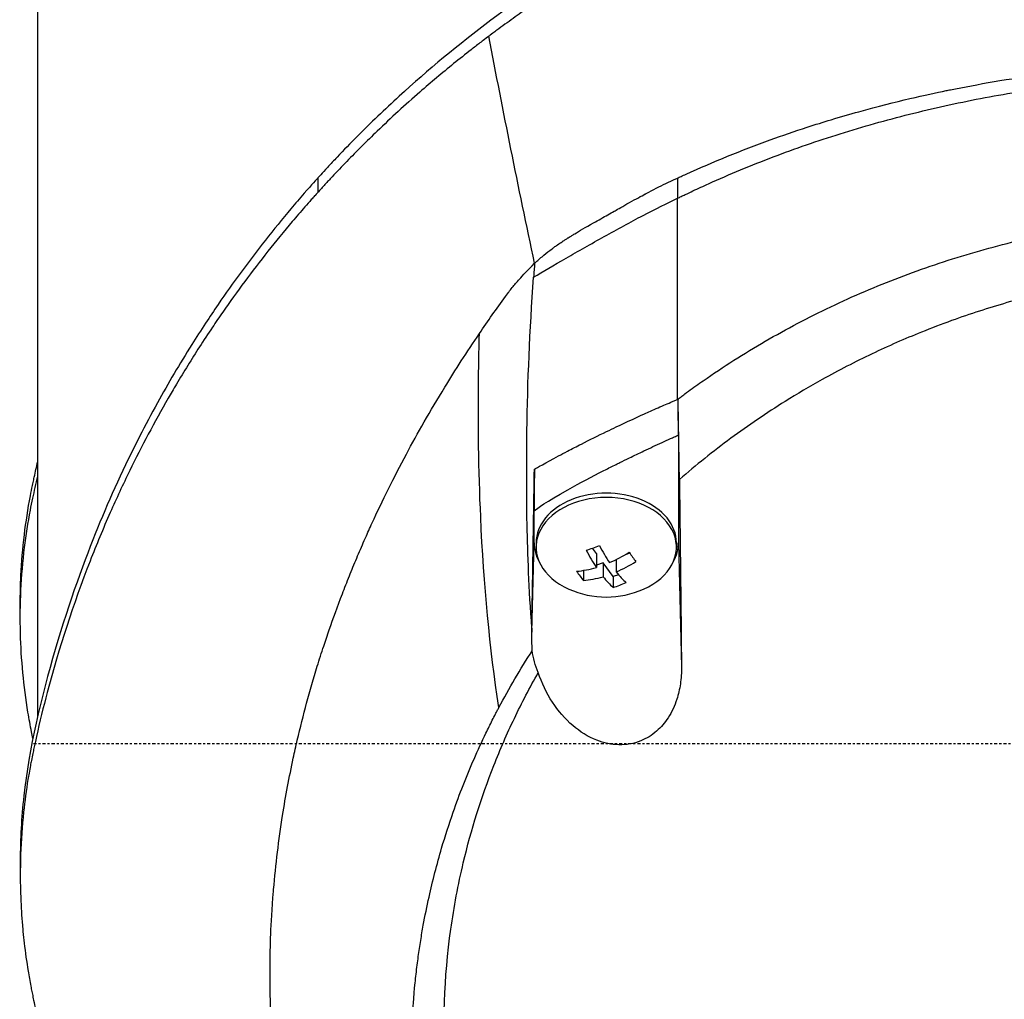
# Model space of a CAD drawing. Header units: millimetres. Extents: x 0 to 4378, y 0 to 2376.
# Tile 80 of 256: x 717 to 766, y 759 to 807. Entities that reach past the tile are written whole.
import ezdxf

# ---------------------------------------------------------------- set-up
doc = ezdxf.new("R2010")
doc.units = ezdxf.units.MM
doc.header["$LTSCALE"] = 0.2
doc.linetypes.add('CENTER2', pattern=[1.125, 0.75, -0.125, 0.125, -0.125])
doc.layers.add('02_Center Line', color=1, linetype='CENTER2')

# ---------------------------------------------------------------- blocks, each defined once
blk = doc.blocks.new('A$Cd3ae7b64')
for p, q in [((-59, 170.548), (-59, 232.4)), ((-27.165, 197.178), (-27.165, 197.179)), ((-45.228, 197.009), (-45.228, 196.302)), ((-27.545, 197.004), (-27.545, 196.01)), ((-27.495, 184.378), (-27.495, 179.081)), ((-34.595, 179.081), (-34.595, 180.647)), ((-34.704, 174.69), (-34.595, 179.081)), ((-34.495, 179.081), (-34.495, 178.868)), ((-31.533, 178.556), (-31.72, 178.814)), ((-27.595, 179.081), (-27.595, 178.868)), ((-27.495, 179.081), (-27.345, 172.984)), ((-31.533, 178.556), (-31.533, 177.869)), ((-30.557, 178.254), (-30.557, 177.646)), ((-29.893, 178.573), (-30.115, 178.493)), ((-32.171, 177.721), (-32.171, 177.222)), ((-31.203, 178.099), (-31.533, 177.98)), ((-30.708, 177.415), (-31.203, 178.099)), ((-31.203, 178.099), (-31.203, 177.413)), ((-30.445, 177.51), (-30.708, 177.415)), ((-30.708, 177.415), (-30.708, 176.887)), ((-59.861, 175.378), (-59.861, 176.085)), ((-46.001, 170.348), (-46.001, 170.349)), ((-59.86, 163.461), (-59.86, 162.754))]:
    blk.add_line(p, q)
for centre, radius, start, end in [((0, 169.2), 41.225, 142.8146, 142.8158), ((-43.954, 180.567), 3.011, 34.6776, 34.6785), ((-43.954, 180.567), 3.1, 35.5466, 35.5474), ((-43.954, 180.567), 1.5, 343.3585, 343.3929), ((-43.954, 180.567), 1.5, 327.5083, 327.5459), ((-43.954, 180.567), 3.1, 275.3544, 275.3603), ((-43.954, 180.567), 3.011, 276.2205, 276.2266), ((-31.045, 180.933), 4.52, 246.0014, 293.9986)]:
    blk.add_arc(centre, radius, start, end)
for centre, major_axis, ratio, start_param, end_param in [((117.941, 163.985), (-107.628, 121.627), 0.89342, 0.714765, 0.719272), ((-31.045, 178.868), (3.45, 0), 0.707107, 5.274295, 10.433668), ((-31.045, 179.081), (3.45, 0), 0.707107, 0, 3.141593), ((-31.045, 179.081), (-3.55, 0), 0.707107, 0.000009, 0.379982), ((-31.705, 181.846), (-3.469, -2.508), 0.62957, 1.058772, 1.228343), ((-31.368, 180.816), (1.532, -4.237), 0.321934, 5.112145, 5.359291), ((-30.723, 181.05), (-1.532, 4.237), 0.321934, 1.970552, 2.217699), ((-31.045, 179.081), (3.55, 0), 0.707107, 5.903229, 6.283194), ((-31.21, 181.161), (-3.65, -2.64), 0.62957, 1.224111, 1.471258), ((-29.754, 181.4), (-1.456, 4.026), 0.321934, 2.213467, 2.383038), ((-31.21, 181.161), (-3.65, -2.64), 0.62957, 0.815857, 1.063004), ((-30.88, 180.705), (3.65, 2.64), 0.62957, 4.365704, 4.612851), ((-32.336, 180.466), (1.456, -4.026), 0.321934, 5.355059, 5.524631), ((-30.88, 180.705), (3.65, 2.64), 0.62957, 3.95745, 4.204596), ((-31.368, 180.816), (1.532, -4.237), 0.321934, 5.520399, 5.767545), ((-30.723, 181.05), (-1.532, 4.237), 0.321934, 2.378806, 2.625953), ((-30.385, 180.02), (3.469, 2.508), 0.62957, 4.200364, 4.369936)]:
    blk.add_ellipse(centre, major_axis=major_axis, ratio=ratio, start_param=start_param, end_param=end_param)
for points, knots in [([(-0.001, 216.887), (-1.499, 216.887), (-2.996, 216.833), (-5.976, 216.617), (-7.456, 216.456), (-9.903, 216.1), (-10.873, 215.936), (-13.119, 215.499), (-14.386, 215.211), (-16.348, 214.699), (-17.054, 214.501), (-18.554, 214.052), (-19.345, 213.798), (-22.206, 212.813), (-24.216, 211.997), (-30.01, 209.285), (-33.539, 207.139), (-38.312, 203.569), (-39.816, 202.32), (-41.941, 200.379), (-42.629, 199.719), (-43.627, 198.715), (-43.955, 198.377), (-44.438, 197.867), (-44.598, 197.696), (-45.017, 197.243), (-45.206, 197.034), (-45.228, 197.009)], [0, 0, 0, 0, 0.449356, 0.449356, 0.898467, 0.898467, 1.197468, 1.197468, 1.595858, 1.595858, 1.82337, 1.82337, 2.083118, 2.083118, 2.775822, 2.775822, 4.159486, 4.159486, 4.850949, 4.850949, 5.197063, 5.197063, 5.370242, 5.370242, 5.456832, 5.456832, 5.599134, 5.599134, 5.599134, 5.599134]), ([(36.779, 203.922), (36.765, 203.932), (36.713, 203.971), (36.599, 204.057), (36.554, 204.09), (36.419, 204.191), (36.329, 204.258), (36.057, 204.458), (35.875, 204.591), (35.324, 204.987), (34.953, 205.248), (33.825, 206.021), (33.056, 206.524), (30.696, 207.989), (29.052, 208.909), (26.199, 210.331), (25.028, 210.869), (22.229, 212.049), (20.58, 212.663), (17.922, 213.521), (16.946, 213.81), (15.426, 214.218), (14.893, 214.354), (13.784, 214.62), (13.208, 214.75), (11.241, 215.162), (9.836, 215.407), (7.025, 215.794), (5.623, 215.939), (2.81, 216.132), (1.402, 216.18), (-1.417, 216.18), (-2.826, 216.132), (-4.581, 216.012), (-4.933, 215.985), (-5.985, 215.895), (-6.682, 215.824), (-8.088, 215.655), (-8.796, 215.558), (-10.156, 215.347), (-10.809, 215.236), (-12.677, 214.884), (-13.881, 214.62), (-16.109, 214.062), (-17.134, 213.776), (-19.03, 213.195), (-19.902, 212.906), (-20.953, 212.531), (-21.141, 212.463), (-21.644, 212.278), (-21.957, 212.16), (-22.948, 211.778), (-23.617, 211.505), (-25.435, 210.728), (-26.566, 210.202), (-29.324, 208.816), (-30.915, 207.922), (-33.203, 206.501), (-33.949, 206.014), (-34.86, 205.39), (-35.042, 205.264), (-35.492, 204.948), (-35.76, 204.757), (-36.158, 204.468), (-36.29, 204.371), (-36.488, 204.225), (-36.554, 204.177), (-36.721, 204.052), (-36.796, 203.996), (-36.816, 203.981)], [-1.691817, -1.691817, -1.691817, -1.691817, -1.685693, -1.685693, -1.681725, -1.681725, -1.673789, -1.673789, -1.657916, -1.657916, -1.626174, -1.626174, -1.562675, -1.562675, -1.435698, -1.435698, -1.351034, -1.351034, -1.238185, -1.238185, -1.174022, -1.174022, -1.139664, -1.139664, -1.103057, -1.103057, -1.015385, -1.015385, -0.929461, -0.929461, -0.843958, -0.843958, -0.758525, -0.758525, -0.737003, -0.737003, -0.694304, -0.694304, -0.650672, -0.650672, -0.610004, -0.610004, -0.533695, -0.533695, -0.466986, -0.466986, -0.408715, -0.408715, -0.396001, -0.396001, -0.374521, -0.374521, -0.328153, -0.328153, -0.246913, -0.246913, -0.125005, -0.125005, -0.064057, -0.064057, -0.04882, -0.04882, -0.025982, -0.025982, -0.014544, -0.014544, -0.008825, -0.008825, -0.000001, -0.000001, -0.000001, -0.000001]), ([(-36.816, 203.981), (-36.839, 203.963), (-36.923, 203.9), (-37.11, 203.759), (-37.183, 203.703), (-37.402, 203.536), (-37.547, 203.424), (-37.98, 203.086), (-38.266, 202.858), (-39.114, 202.171), (-39.666, 201.706), (-40.569, 200.919), (-40.924, 200.602), (-41.625, 199.96), (-41.97, 199.636), (-42.819, 198.821), (-43.317, 198.325), (-44.047, 197.573), (-44.287, 197.32), (-44.644, 196.94), (-44.762, 196.813), (-44.937, 196.622), (-44.996, 196.558), (-45.069, 196.477), (-45.217, 196.315), (-45.228, 196.302)], [-1.054271, -1.054271, -1.054271, -1.054271, -1.016011, -1.016011, -0.991173, -0.991173, -0.941498, -0.941498, -0.842144, -0.842144, -0.643564, -0.643564, -0.511372, -0.511372, -0.379025, -0.379025, -0.180334, -0.180334, -0.080976, -0.080976, -0.031296, -0.031296, -0.006457, -0.006457, -0.000001, -0.000001, -0.000001, -0.000001]), ([(-27.545, 197.004), (-27.487, 197.031), (-27.428, 197.058), (-27.369, 197.085), (-27.286, 197.124), (-27.202, 197.162), (-27.118, 197.2), (-25.778, 197.807), (-24.397, 198.368), (-22.981, 198.88), (-22.383, 199.096), (-21.778, 199.304), (-21.168, 199.502), (-20.761, 199.634), (-20.367, 199.758), (-19.987, 199.873), (-19.514, 200.016), (-19.062, 200.147), (-18.632, 200.266), (-16.73, 200.795), (-15.279, 201.108), (-14.335, 201.302), (-14.262, 201.317), (-14.189, 201.332), (-14.114, 201.347), (-12.811, 201.611), (-11.265, 201.885), (-9.471, 202.122), (-8.753, 202.217), (-7.996, 202.306), (-7.199, 202.386), (-7.171, 202.388), (-7.144, 202.391), (-7.116, 202.394), (-6.255, 202.479), (-5.464, 202.541), (-4.746, 202.588), (-3.225, 202.688), (-2.031, 202.721), (-1.172, 202.735), (-0.653, 202.743), (-0.255, 202.745), (0.02, 202.745), (0.041, 202.745), (0.061, 202.745), (0.08, 202.745), (0.466, 202.744), (0.843, 202.741), (1.212, 202.735), (1.619, 202.728), (2.016, 202.719), (2.403, 202.706), (3.243, 202.679), (4.036, 202.638), (4.781, 202.59), (5.632, 202.534), (6.421, 202.468), (7.149, 202.396), (8.022, 202.31), (8.806, 202.217), (9.501, 202.125), (10.317, 202.017), (11.011, 201.911), (11.585, 201.818), (11.669, 201.804), (11.752, 201.79), (11.833, 201.777), (12.761, 201.622), (13.528, 201.475), (14.14, 201.351), (14.946, 201.187), (15.482, 201.065), (15.755, 201.003), (16.355, 200.867), (17.331, 200.641), (18.654, 200.276), (19.021, 200.175), (19.414, 200.063), (19.833, 199.939), (21.108, 199.56), (22.158, 199.203), (22.998, 198.899), (23.282, 198.797), (23.542, 198.7), (23.779, 198.61), (25.01, 198.144), (26.123, 197.669), (27.128, 197.203), (27.212, 197.164), (27.295, 197.125), (27.378, 197.087), (27.419, 197.067), (27.461, 197.047), (27.502, 197.028), (27.516, 197.021), (27.53, 197.015), (27.543, 197.008)], [0, 0, 0, 0, 0.00361, 0.00361, 0.00361, 0.008721, 0.008721, 0.008721, 0.090486, 0.090486, 0.090486, 0.125, 0.125, 0.125, 0.141082, 0.141082, 0.141082, 0.161133, 0.161133, 0.161133, 0.25, 0.25, 0.25, 0.254893, 0.254893, 0.254893, 0.340688, 0.340688, 0.340688, 0.375, 0.375, 0.375, 0.375879, 0.375879, 0.375879, 0.403474, 0.403474, 0.403474, 0.461942, 0.461942, 0.461942, 0.497315, 0.497315, 0.497315, 0.5, 0.5, 0.5, 0.513913, 0.513913, 0.513913, 0.529261, 0.529261, 0.529261, 0.562572, 0.562572, 0.562572, 0.600636, 0.600636, 0.600636, 0.646363, 0.646363, 0.646363, 0.7, 0.7, 0.7, 0.702738, 0.702738, 0.702738, 0.733893, 0.733893, 0.733893, 0.775, 0.775, 0.775, 0.833716, 0.833716, 0.833716, 0.85, 0.85, 0.85, 0.906076, 0.906076, 0.906076, 0.925, 0.925, 0.925, 0.990784, 0.990784, 0.990784, 0.996291, 0.996291, 0.996291, 0.999075, 0.999075, 0.999075, 1, 1, 1, 1]), ([(-27.545, 196.01), (-27.482, 196.041), (-27.419, 196.071), (-27.355, 196.102), (-27.292, 196.132), (-27.229, 196.163), (-27.165, 196.193), (-27.038, 196.254), (-26.91, 196.314), (-26.782, 196.374), (-26.527, 196.494), (-26.269, 196.613), (-26.011, 196.729), (-25.493, 196.962), (-24.969, 197.189), (-24.44, 197.408), (-23.382, 197.847), (-22.302, 198.257), (-21.202, 198.638), (-20.102, 199.019), (-18.983, 199.37), (-17.847, 199.69), (-16.711, 200.009), (-15.559, 200.298), (-14.394, 200.556), (-13.229, 200.813), (-12.05, 201.039), (-10.862, 201.233), (-9.674, 201.428), (-8.477, 201.59), (-7.273, 201.721), (-6.671, 201.786), (-6.067, 201.843), (-5.462, 201.892), (-4.857, 201.942), (-4.251, 201.983), (-3.644, 202.016), (-3.037, 202.049), (-2.429, 202.074), (-1.821, 202.091), (-1.516, 202.099), (-1.211, 202.105), (-0.906, 202.11), (-0.602, 202.114), (-0.298, 202.116), (0.005, 202.116), (0.309, 202.116), (0.613, 202.114), (0.917, 202.11), (1.221, 202.106), (1.525, 202.099), (1.829, 202.091), (2.437, 202.075), (3.044, 202.051), (3.65, 202.018), (4.257, 201.986), (4.862, 201.945), (5.467, 201.897), (6.071, 201.849), (6.675, 201.793), (7.276, 201.729), (8.48, 201.601), (9.677, 201.442), (10.865, 201.251), (12.052, 201.06), (13.23, 200.838), (14.396, 200.585), (15.561, 200.332), (16.713, 200.047), (17.849, 199.732), (18.985, 199.416), (20.104, 199.07), (21.204, 198.693), (22.304, 198.317), (23.384, 197.91), (24.441, 197.475), (24.97, 197.257), (25.493, 197.032), (26.01, 196.801), (26.269, 196.685), (26.526, 196.567), (26.781, 196.448), (26.909, 196.388), (27.037, 196.328), (27.164, 196.268), (27.227, 196.237), (27.291, 196.207), (27.354, 196.177), (27.417, 196.146), (27.48, 196.116), (27.543, 196.085)], [0, 0, 0, 0, 0.0039109, 0.0039109, 0.0039109, 0.0078218, 0.0078218, 0.0078218, 0.0156437, 0.0156437, 0.0156437, 0.0312874, 0.0312874, 0.0312874, 0.0625747, 0.0625747, 0.0625747, 0.1251494, 0.1251494, 0.1251494, 0.1877242, 0.1877242, 0.1877242, 0.2502989, 0.2502989, 0.2502989, 0.3128736, 0.3128736, 0.3128736, 0.3754483, 0.3754483, 0.3754483, 0.4067357, 0.4067357, 0.4067357, 0.4380231, 0.4380231, 0.4380231, 0.4693104, 0.4693104, 0.4693104, 0.4849915, 0.4849915, 0.4849915, 0.5005978, 0.5005978, 0.5005978, 0.5162041, 0.5162041, 0.5162041, 0.5318104, 0.5318104, 0.5318104, 0.5630231, 0.5630231, 0.5630231, 0.5942357, 0.5942357, 0.5942357, 0.6254483, 0.6254483, 0.6254483, 0.6878736, 0.6878736, 0.6878736, 0.7502989, 0.7502989, 0.7502989, 0.8127242, 0.8127242, 0.8127242, 0.8751494, 0.8751494, 0.8751494, 0.9375747, 0.9375747, 0.9375747, 0.9687874, 0.9687874, 0.9687874, 0.9843937, 0.9843937, 0.9843937, 0.9921968, 0.9921968, 0.9921968, 0.9960984, 0.9960984, 0.9960984, 1, 1, 1, 1]), ([(-45.228, 197.009), (-45.26, 196.974), (-45.533, 196.673), (-46.118, 196.004), (-46.335, 195.751), (-46.979, 194.987), (-47.398, 194.473), (-48.625, 192.917), (-49.401, 191.86), (-50.339, 190.492), (-50.542, 190.189), (-50.976, 189.529), (-51.203, 189.176), (-52.022, 187.872), (-52.584, 186.917), (-53.417, 185.409), (-53.71, 184.856), (-54.752, 182.819), (-55.44, 181.318), (-57.276, 176.839), (-59.185, 171.245), (-59.803, 165.576), (-59.86, 164.518), (-59.86, 163.461)], [0.000001, 0.000001, 0.000001, 0.000001, 0.0174896, 0.0174896, 0.0280641, 0.0280641, 0.0492044, 0.0492044, 0.0915833, 0.0915833, 0.103829, 0.103829, 0.1177045, 0.1177045, 0.1548929, 0.1548929, 0.1762617, 0.1762617, 0.2332292, 0.2332292, 0.3447473, 0.3447473, 0.3703293, 0.3703293, 0.3703293, 0.3703293]), ([(-34.568, 192.819), (-34.564, 192.822), (-34.56, 192.826), (-34.556, 192.83), (-34.494, 192.887), (-34.429, 192.946), (-34.359, 193.007), (-34.292, 193.066), (-34.222, 193.126), (-34.147, 193.188), (-34.135, 193.197), (-34.124, 193.207), (-34.112, 193.217), (-33.981, 193.324), (-33.848, 193.428), (-33.713, 193.527), (-33.69, 193.545), (-33.666, 193.562), (-33.643, 193.579), (-33.591, 193.616), (-33.541, 193.652), (-33.492, 193.687), (-33.415, 193.742), (-33.34, 193.793), (-33.269, 193.841), (-33.232, 193.866), (-33.196, 193.89), (-33.161, 193.913), (-33.147, 193.922), (-33.108, 193.949), (-33.043, 193.991), (-33.011, 194.011), (-32.973, 194.035), (-32.929, 194.063), (-32.925, 194.065), (-32.921, 194.068), (-32.917, 194.07), (-32.883, 194.092), (-32.849, 194.113), (-32.815, 194.134), (-32.767, 194.164), (-32.719, 194.193), (-32.67, 194.223), (-32.647, 194.237), (-32.623, 194.252), (-32.598, 194.267), (-32.376, 194.401), (-32.067, 194.581), (-31.67, 194.805), (-31.422, 194.945), (-31.186, 195.078), (-30.963, 195.204), (-30.859, 195.262), (-30.758, 195.319), (-30.66, 195.375), (-30.543, 195.441), (-30.332, 195.561), (-30.027, 195.732), (-29.985, 195.755), (-29.942, 195.779), (-29.898, 195.804), (-29.578, 195.981), (-29.321, 196.121), (-29.128, 196.224), (-29.111, 196.233), (-29.095, 196.242), (-29.079, 196.25), (-28.745, 196.428), (-28.423, 196.592), (-28.112, 196.742), (-27.945, 196.823), (-27.78, 196.899), (-27.619, 196.971), (-27.594, 196.982), (-27.57, 196.993), (-27.545, 197.004)], [0, 0, 0, 0, 0.0021802, 0.0021802, 0.0021802, 0.0349898, 0.0349898, 0.0349898, 0.0665186, 0.0665186, 0.0665186, 0.0714286, 0.0714286, 0.0714286, 0.1321946, 0.1321946, 0.1321946, 0.1428571, 0.1428571, 0.1428571, 0.1638774, 0.1638774, 0.1638774, 0.197224, 0.197224, 0.197224, 0.2142857, 0.2142857, 0.2142857, 0.2376364, 0.2376364, 0.2376364, 0.2489714, 0.2489714, 0.2489714, 0.25, 0.25, 0.25, 0.2648779, 0.2648779, 0.2648779, 0.2857143, 0.2857143, 0.2857143, 0.3001586, 0.3001586, 0.3001586, 0.4285714, 0.4285714, 0.4285714, 0.525964, 0.525964, 0.525964, 0.5714286, 0.5714286, 0.5714286, 0.6658539, 0.6658539, 0.6658539, 0.6785714, 0.6785714, 0.6785714, 0.7857143, 0.7857143, 0.7857143, 0.7919818, 0.7919818, 0.7919818, 0.9202925, 0.9202925, 0.9202925, 0.9895013, 0.9895013, 0.9895013, 0.9999983, 0.9999983, 0.9999983, 0.9999983]), ([(-45.228, 196.302), (-45.239, 196.29), (-45.375, 196.139), (-45.442, 196.065), (-45.495, 196.005), (-45.654, 195.827), (-45.759, 195.707), (-46.073, 195.348), (-46.28, 195.108), (-46.893, 194.384), (-47.292, 193.897), (-48.461, 192.424), (-49.202, 191.426), (-50.074, 190.172), (-50.245, 189.922), (-50.629, 189.352), (-50.843, 189.026), (-51.437, 188.105), (-51.815, 187.495), (-52.253, 186.758), (-52.325, 186.635), (-52.461, 186.403), (-52.524, 186.294), (-53.263, 185.011), (-53.893, 183.825), (-54.812, 181.943), (-55.131, 181.255), (-55.785, 179.775), (-56.115, 178.98), (-57.258, 176.055), (-57.959, 173.899), (-58.725, 171.004), (-58.901, 170.283), (-59.088, 169.452), (-59.112, 169.345), (-59.153, 169.158), (-59.172, 169.073), (-59.208, 168.902), (-59.227, 168.814), (-59.27, 168.61), (-59.292, 168.498), (-59.331, 168.297), (-59.347, 168.213), (-59.386, 168.006), (-59.408, 167.882), (-59.447, 167.654), (-59.465, 167.551), (-59.568, 166.914), (-59.64, 166.379), (-59.771, 165.147), (-59.819, 164.451), (-59.867, 163.047), (-59.866, 162.339), (-59.821, 161.181), (-59.793, 160.727), (-59.746, 160.172), (-59.737, 160.069), (-59.709, 159.778), (-59.689, 159.589), (-59.614, 158.944), (-59.549, 158.484), (-59.434, 157.78), (-59.389, 157.531), (-59.326, 157.199), (-59.309, 157.113), (-59.283, 156.981), (-59.274, 156.937), (-59.245, 156.795), (-59.224, 156.694), (-59.17, 156.443), (-59.136, 156.286), (-59.06, 155.939), (-59.018, 155.754), (-58.934, 155.388), (-58.891, 155.208), (-58.833, 154.966), (-58.819, 154.907), (-58.768, 154.697), (-58.729, 154.541), (-58.631, 154.151), (-58.573, 153.929), (-58.471, 153.541), (-58.426, 153.377), (-58.336, 153.049), (-58.29, 152.883), (-58.169, 152.456), (-58.094, 152.199), (-57.959, 151.748), (-57.903, 151.561), (-57.801, 151.232), (-57.757, 151.091), (-57.689, 150.878), (-57.666, 150.806), (-57.577, 150.529), (-57.51, 150.325), (-57.134, 149.199), (-56.802, 148.281), (-56.062, 146.381), (-55.648, 145.397), (-55.033, 144.039), (-54.855, 143.658), (-54.585, 143.094), (-54.496, 142.911), (-54.193, 142.295), (-53.972, 141.859), (-53.513, 140.981), (-53.273, 140.536), (-52.491, 139.127), (-51.925, 138.171), (-50.835, 136.445), (-50.322, 135.672), (-49.162, 134.011), (-48.506, 133.124), (-47.267, 131.544), (-46.694, 130.847), (-43.818, 127.504), (-41.238, 124.975), (-37.731, 122.138), (-37.094, 121.642), (-35.811, 120.687), (-35.165, 120.225), (-32.347, 118.294), (-30.045, 116.923), (-27.604, 115.689)], [-6.229962, -6.229962, -6.229962, -6.229962, -6.227864, -6.227864, -6.219552, -6.219552, -6.202929, -6.202929, -6.16968, -6.16968, -6.103208, -6.103208, -5.970065, -5.970065, -5.937453, -5.937453, -5.895346, -5.895346, -5.816119, -5.816119, -5.800362, -5.800362, -5.786281, -5.786281, -5.635887, -5.635887, -5.550128, -5.550128, -5.451964, -5.451964, -5.19041, -5.19041, -5.103809, -5.103809, -5.091041, -5.091041, -5.081268, -5.081268, -5.070806, -5.070806, -5.057101, -5.057101, -5.047416, -5.047416, -5.032993, -5.032993, -5.021064, -5.021064, -4.959513, -4.959513, -4.879662, -4.879662, -4.798866, -4.798866, -4.746913, -4.746913, -4.735039, -4.735039, -4.713278, -4.713278, -4.660559, -4.660559, -4.631405, -4.631405, -4.620962, -4.620962, -4.61581, -4.61581, -4.603824, -4.603824, -4.585775, -4.585775, -4.565126, -4.565126, -4.545061, -4.545061, -4.538129, -4.538129, -4.518662, -4.518662, -4.489931, -4.489931, -4.468034, -4.468034, -4.446173, -4.446173, -4.412022, -4.412022, -4.38742, -4.38742, -4.368644, -4.368644, -4.359076, -4.359076, -4.331844, -4.331844, -4.208918, -4.208918, -4.076245, -4.076245, -4.023995, -4.023995, -3.998904, -3.998904, -3.939656, -3.939656, -3.878964, -3.878964, -3.746371, -3.746371, -3.637173, -3.637173, -3.509455, -3.509455, -3.406658, -3.406658, -3.009825, -3.009825, -2.924337, -2.924337, -2.84138, -2.84138, -2.569564, -2.569564, -2.569564, -2.569564]), ([(-34.618, 192.132), (-34.159, 192.405), (-33.612, 192.726), (-33.019, 193.069), (-32.427, 193.411), (-31.788, 193.775), (-31.144, 194.134), (-30.5, 194.493), (-29.851, 194.846), (-29.238, 195.168), (-28.624, 195.489), (-28.047, 195.779), (-27.545, 196.01)], [0, 0, 0, 0, 0.249993, 0.249993, 0.249993, 0.499995, 0.499995, 0.499995, 0.749998, 0.749998, 0.749998, 1, 1, 1, 1]), ([(-27.545, 186.123), (-27.545, 186.337), (-27.545, 186.547), (-27.545, 186.751), (-27.545, 186.869), (-27.545, 186.985), (-27.545, 187.143), (-27.545, 187.301), (-27.545, 187.501), (-27.545, 187.682), (-27.545, 187.773), (-27.545, 187.86), (-27.545, 187.948), (-27.545, 188.037), (-27.545, 188.127), (-27.545, 188.217), (-27.545, 188.307), (-27.545, 188.396), (-27.545, 188.485), (-27.545, 188.619), (-27.545, 188.753), (-27.545, 188.887), (-27.545, 189.02), (-27.545, 189.154), (-27.545, 189.288), (-27.545, 189.422), (-27.545, 189.556), (-27.545, 189.689), (-27.545, 189.801), (-27.545, 189.912), (-27.545, 190.023), (-27.545, 190.134), (-27.545, 190.245), (-27.545, 190.357), (-27.545, 190.468), (-27.545, 190.579), (-27.545, 190.69), (-27.545, 190.812), (-27.545, 190.934), (-27.545, 191.056), (-27.545, 191.178), (-27.545, 191.3), (-27.545, 191.422), (-27.545, 191.544), (-27.545, 191.666), (-27.545, 191.788), (-27.545, 191.904), (-27.545, 192.021), (-27.545, 192.137), (-27.545, 192.253), (-27.545, 192.369), (-27.545, 192.485), (-27.545, 192.601), (-27.545, 192.718), (-27.545, 192.834), (-27.545, 192.952), (-27.545, 193.071), (-27.545, 193.19), (-27.545, 193.308), (-27.545, 193.427), (-27.545, 193.546), (-27.545, 193.664), (-27.545, 193.783), (-27.545, 193.901), (-27.545, 194.018), (-27.545, 194.135), (-27.545, 194.252), (-27.545, 194.369), (-27.545, 194.486), (-27.545, 194.603), (-27.545, 194.72), (-27.545, 194.837), (-27.545, 194.954), (-27.545, 195.071), (-27.545, 195.189), (-27.545, 195.306), (-27.545, 195.423), (-27.545, 195.541), (-27.545, 195.658), (-27.545, 195.775), (-27.545, 195.892), (-27.545, 196.01)], [0, 0, 0, 0, 0.0897132, 0.0897132, 0.0897132, 0.1414804, 0.1414804, 0.1414804, 0.1932476, 0.1932476, 0.1932476, 0.2191312, 0.2191312, 0.2191312, 0.2450148, 0.2450148, 0.2450148, 0.2708984, 0.2708984, 0.2708984, 0.3096449, 0.3096449, 0.3096449, 0.3483914, 0.3483914, 0.3483914, 0.3871379, 0.3871379, 0.3871379, 0.4193782, 0.4193782, 0.4193782, 0.4516185, 0.4516185, 0.4516185, 0.4838587, 0.4838587, 0.4838587, 0.5192811, 0.5192811, 0.5192811, 0.5547035, 0.5547035, 0.5547035, 0.5901259, 0.5901259, 0.5901259, 0.6238896, 0.6238896, 0.6238896, 0.6576534, 0.6576534, 0.6576534, 0.6914171, 0.6914171, 0.6914171, 0.7259458, 0.7259458, 0.7259458, 0.7604744, 0.7604744, 0.7604744, 0.795003, 0.795003, 0.795003, 0.8290876, 0.8290876, 0.8290876, 0.8631723, 0.8631723, 0.8631723, 0.8972569, 0.8972569, 0.8972569, 0.9315046, 0.9315046, 0.9315046, 0.9657523, 0.9657523, 0.9657523, 1, 1, 1, 1]), ([(-27.545, 186.123), (-27.485, 186.168), (-27.426, 186.213), (-27.366, 186.258), (-27.306, 186.303), (-27.246, 186.347), (-27.185, 186.392), (-27.065, 186.481), (-26.944, 186.569), (-26.822, 186.656), (-26.579, 186.832), (-26.334, 187.005), (-26.087, 187.175), (-25.592, 187.516), (-25.09, 187.847), (-24.58, 188.168), (-23.559, 188.809), (-22.509, 189.411), (-21.431, 189.971), (-20.353, 190.531), (-19.249, 191.05), (-18.121, 191.525), (-16.994, 192), (-15.844, 192.432), (-14.674, 192.82), (-13.505, 193.208), (-12.316, 193.55), (-11.113, 193.849), (-9.91, 194.147), (-8.692, 194.4), (-7.464, 194.607), (-6.85, 194.711), (-6.233, 194.803), (-5.614, 194.884), (-4.995, 194.964), (-4.374, 195.033), (-3.752, 195.089), (-3.129, 195.145), (-2.505, 195.189), (-1.879, 195.218), (-1.566, 195.233), (-1.252, 195.245), (-0.938, 195.252), (-0.626, 195.26), (-0.313, 195.264), (-0.001, 195.264), (0.312, 195.264), (0.624, 195.26), (0.937, 195.252), (1.249, 195.245), (1.561, 195.233), (1.873, 195.218), (2.497, 195.188), (3.12, 195.144), (3.742, 195.087), (4.364, 195.03), (4.984, 194.961), (5.602, 194.879), (6.22, 194.798), (6.837, 194.705), (7.451, 194.6), (8.678, 194.39), (9.896, 194.134), (11.1, 193.832), (12.304, 193.531), (13.493, 193.185), (14.664, 192.793), (15.835, 192.402), (16.987, 191.966), (18.116, 191.487), (19.245, 191.008), (20.351, 190.486), (21.43, 189.922), (22.509, 189.359), (23.56, 188.754), (24.581, 188.111), (25.091, 187.789), (25.593, 187.457), (26.087, 187.116), (26.334, 186.946), (26.579, 186.773), (26.822, 186.597), (26.943, 186.51), (27.064, 186.422), (27.184, 186.333), (27.244, 186.289), (27.304, 186.244), (27.364, 186.199), (27.412, 186.164), (27.46, 186.128), (27.508, 186.092)], [0, 0, 0, 0, 0.003914, 0.003914, 0.003914, 0.007828, 0.007828, 0.007828, 0.015656, 0.015656, 0.015656, 0.031312, 0.031312, 0.031312, 0.062623, 0.062623, 0.062623, 0.125247, 0.125247, 0.125247, 0.18787, 0.18787, 0.18787, 0.250493, 0.250493, 0.250493, 0.313116, 0.313116, 0.313116, 0.37574, 0.37574, 0.37574, 0.407051, 0.407051, 0.407051, 0.438363, 0.438363, 0.438363, 0.469675, 0.469675, 0.469675, 0.485368, 0.485368, 0.485368, 0.500986, 0.500986, 0.500986, 0.516605, 0.516605, 0.516605, 0.532223, 0.532223, 0.532223, 0.56346, 0.56346, 0.56346, 0.594697, 0.594697, 0.594697, 0.625934, 0.625934, 0.625934, 0.688408, 0.688408, 0.688408, 0.750881, 0.750881, 0.750881, 0.813355, 0.813355, 0.813355, 0.875829, 0.875829, 0.875829, 0.938303, 0.938303, 0.938303, 0.969539, 0.969539, 0.969539, 0.985158, 0.985158, 0.985158, 0.992967, 0.992967, 0.992967, 0.996872, 0.996872, 0.996872, 1, 1, 1, 1]), ([(-37.281, 189.364), (-36.865, 189.976), (-36.439, 190.582), (-36.003, 191.181), (-35.924, 191.29), (-35.869, 191.365), (-35.839, 191.404), (-35.785, 191.475), (-35.729, 191.547), (-35.67, 191.62), (-35.563, 191.753), (-35.445, 191.891), (-35.316, 192.035), (-35.148, 192.223), (-34.9, 192.486), (-34.568, 192.819)], [-1, -1, -1, -1, -0.5, -0.5, -0.5, -0.4375, -0.4375, -0.4375, -0.375, -0.375, -0.375, -0.25, -0.25, -0.25, 0, 0, 0, 0]), ([(27.445, 182.253), (26.632, 182.955), (25.79, 183.626), (24.061, 184.895), (23.174, 185.495), (21.667, 186.433), (21.06, 186.79), (19.646, 187.575), (18.832, 187.994), (17.212, 188.763), (16.405, 189.116), (15.102, 189.64), (14.607, 189.828), (13.656, 190.171), (13.199, 190.327), (11.843, 190.766), (10.934, 191.029), (9.296, 191.446), (8.569, 191.611), (7.294, 191.869), (6.746, 191.969), (5.528, 192.168), (4.848, 192.263), (3.46, 192.422), (2.735, 192.486), (1.69, 192.547), (1.387, 192.561), (0.715, 192.582), (0.351, 192.588), (-0.36, 192.586), (-0.71, 192.58), (-1.364, 192.559), (-1.664, 192.545), (-2.7, 192.483), (-3.423, 192.418), (-4.811, 192.258), (-5.491, 192.163), (-6.707, 191.963), (-7.251, 191.863), (-8.526, 191.605), (-9.253, 191.439), (-10.892, 191.02), (-11.799, 190.757), (-13.154, 190.317), (-13.612, 190.161), (-14.566, 189.816), (-15.061, 189.627), (-16.368, 189.1), (-17.178, 188.745), (-18.805, 187.971), (-19.622, 187.549), (-21.042, 186.758), (-21.651, 186.399), (-23.163, 185.454), (-24.053, 184.85), (-25.788, 183.57), (-26.633, 182.894), (-27.447, 182.188)], [0.000001, 0.000001, 0.000001, 0.000001, 0.329785, 0.329785, 0.655784, 0.655784, 0.869551, 0.869551, 1.1471, 1.1471, 1.413768, 1.413768, 1.572185, 1.572185, 1.716378, 1.716378, 1.998218, 1.998218, 2.220261, 2.220261, 2.38565, 2.38565, 2.586481, 2.586481, 2.797354, 2.797354, 2.890721, 2.890721, 2.998917, 2.998917, 3.102407, 3.102407, 3.193729, 3.193729, 3.404829, 3.404829, 3.606578, 3.606578, 3.771982, 3.771982, 3.995205, 3.995205, 4.278205, 4.278205, 4.423595, 4.423595, 4.583388, 4.583388, 4.852579, 4.852579, 5.133194, 5.133194, 5.349319, 5.349319, 5.678864, 5.678864, 6.012538, 6.012538, 6.012538, 6.012538]), ([(-34.701, 174.875), (-34.849, 176.83), (-34.908, 178.547), (-34.936, 179.951), (-34.956, 181.003), (-34.958, 181.851), (-34.958, 182.472), (-34.958, 182.738), (-34.963, 183.428), (-34.947, 184.576), (-34.915, 186.989), (-34.805, 189.508), (-34.618, 192.132)], [0, 0, 0, 0, 0.25, 0.25, 0.25, 0.375, 0.375, 0.375, 0.5, 0.5, 0.5, 1, 1, 1, 1]), ([(0.102, 111.409), (-0.156, 111.409), (-0.426, 111.411), (-0.708, 111.415), (-0.969, 111.419), (-1.24, 111.426), (-1.522, 111.435), (-2.03, 111.451), (-2.571, 111.477), (-3.144, 111.515), (-3.658, 111.55), (-4.197, 111.594), (-4.762, 111.651), (-5.279, 111.702), (-5.816, 111.765), (-6.375, 111.84), (-6.892, 111.909), (-7.427, 111.989), (-7.98, 112.082), (-8.497, 112.169), (-9.029, 112.267), (-9.575, 112.378), (-10.58, 112.582), (-11.633, 112.828), (-12.731, 113.127), (-12.936, 113.183), (-13.143, 113.241), (-13.351, 113.301), (-13.946, 113.472), (-14.776, 113.721), (-15.827, 114.085), (-16.69, 114.384), (-17.702, 114.762), (-18.847, 115.249), (-19.745, 115.631), (-20.726, 116.08), (-21.777, 116.615), (-22.671, 117.069), (-23.617, 117.585), (-24.604, 118.174), (-24.965, 118.389), (-25.332, 118.615), (-25.703, 118.85), (-26.248, 119.195), (-26.785, 119.552), (-27.314, 119.918), (-28.197, 120.529), (-29.058, 121.17), (-29.896, 121.839), (-30.318, 122.176), (-30.733, 122.52), (-31.143, 122.87), (-31.547, 123.216), (-31.945, 123.568), (-32.336, 123.927), (-33.125, 124.65), (-33.888, 125.4), (-34.625, 126.174), (-34.993, 126.561), (-35.354, 126.954), (-35.709, 127.353), (-35.783, 127.437), (-35.857, 127.521), (-35.931, 127.605), (-36.024, 127.711), (-36.303, 128.027), (-36.752, 128.567), (-37.025, 128.897), (-37.361, 129.311), (-37.752, 129.815), (-38.042, 130.19), (-38.363, 130.615), (-38.709, 131.094), (-38.858, 131.301), (-39.012, 131.518), (-39.17, 131.745), (-39.317, 131.955), (-39.468, 132.175), (-39.621, 132.403), (-39.741, 132.582), (-39.863, 132.765), (-39.986, 132.955), (-40.157, 133.215), (-40.324, 133.478), (-40.489, 133.742), (-40.63, 133.967), (-40.768, 134.194), (-40.905, 134.421), (-41.042, 134.649), (-41.177, 134.878), (-41.31, 135.107), (-41.447, 135.343), (-41.587, 135.591), (-41.717, 135.824), (-41.839, 136.042), (-41.951, 136.246), (-42.086, 136.499), (-42.22, 136.751), (-42.377, 137.05), (-42.524, 137.336), (-42.67, 137.623), (-42.806, 137.897), (-42.944, 138.182), (-43.044, 138.389), (-43.143, 138.595), (-43.24, 138.802), (-43.276, 138.88), (-43.312, 138.958), (-43.348, 139.036), (-43.48, 139.322), (-43.609, 139.61), (-43.735, 139.898), (-43.798, 140.042), (-43.86, 140.186), (-43.922, 140.331), (-43.984, 140.476), (-44.044, 140.621), (-44.105, 140.766), (-44.225, 141.057), (-44.342, 141.349), (-44.457, 141.642), (-44.686, 142.227), (-44.903, 142.818), (-45.11, 143.411), (-45.213, 143.708), (-45.313, 144.006), (-45.41, 144.305), (-45.508, 144.603), (-45.602, 144.903), (-45.694, 145.203), (-45.739, 145.354), (-45.784, 145.504), (-45.828, 145.655), (-45.872, 145.805), (-45.916, 145.956), (-45.959, 146.107), (-46.041, 146.401), (-46.121, 146.696), (-46.197, 146.991), (-46.2, 146.999), (-46.202, 147.008), (-46.204, 147.016), (-46.283, 147.32), (-46.358, 147.625), (-46.43, 147.931), (-46.502, 148.236), (-46.57, 148.542), (-46.636, 148.849), (-46.668, 149.003), (-46.7, 149.157), (-46.731, 149.31), (-46.762, 149.464), (-46.792, 149.618), (-46.821, 149.772), (-46.879, 150.081), (-46.934, 150.389), (-46.986, 150.699), (-47.017, 150.882), (-47.046, 151.064), (-47.074, 151.247), (-47.075, 151.25), (-47.076, 151.254), (-47.076, 151.258), (-47.085, 151.315), (-47.104, 151.439), (-47.132, 151.629), (-47.153, 151.773), (-47.178, 151.954), (-47.207, 152.174), (-47.223, 152.292), (-47.24, 152.421), (-47.257, 152.561), (-47.274, 152.705), (-47.293, 152.861), (-47.312, 153.028), (-47.325, 153.144), (-47.338, 153.266), (-47.351, 153.393), (-47.354, 153.428), (-47.358, 153.462), (-47.361, 153.496), (-47.397, 153.854), (-47.425, 154.167), (-47.446, 154.433), (-47.497, 155.085), (-47.514, 155.458), (-47.519, 155.548), (-47.533, 155.802), (-47.544, 156.056), (-47.553, 156.31), (-47.564, 156.623), (-47.571, 156.937), (-47.575, 157.25), (-47.577, 157.39), (-47.578, 157.531), (-47.579, 157.671), (-47.58, 157.844), (-47.58, 158.017), (-47.579, 158.191), (-47.577, 158.391), (-47.575, 158.591), (-47.571, 158.791), (-47.565, 159.147), (-47.555, 160.202), (-47.41, 161.948), (-47.408, 161.978), (-47.405, 162.008), (-47.403, 162.038), (-47.299, 163.257), (-47.151, 164.473), (-46.96, 165.682), (-46.81, 166.624), (-46.635, 167.562), (-46.435, 168.495), (-46.371, 168.789), (-46.306, 169.083), (-46.237, 169.376), (-45.952, 170.599), (-45.624, 171.812), (-45.254, 173.012), (-45.152, 173.342), (-45.047, 173.671), (-44.939, 173.999), (-44.855, 174.255), (-44.765, 174.523), (-44.668, 174.804), (-44.479, 175.348), (-44.266, 175.939), (-44.021, 176.575), (-43.912, 176.859), (-43.797, 177.152), (-43.676, 177.453), (-43.562, 177.737), (-43.443, 178.028), (-43.317, 178.326), (-43.198, 178.609), (-43.073, 178.898), (-42.943, 179.193), (-42.923, 179.238), (-42.903, 179.284), (-42.882, 179.33), (-42.779, 179.562), (-42.67, 179.804), (-42.555, 180.054), (-42.313, 180.583), (-42.042, 181.152), (-41.74, 181.759), (-41.476, 182.29), (-41.187, 182.85), (-40.872, 183.439), (-40.329, 184.453), (-39.706, 185.551), (-38.988, 186.721), (-38.47, 187.566), (-37.903, 188.449), (-37.281, 189.364)], [0, 0, 0, 0, 0.0108915, 0.0108915, 0.0108915, 0.020974, 0.020974, 0.020974, 0.0391503, 0.0391503, 0.0391503, 0.0554178, 0.0554178, 0.0554178, 0.0702751, 0.0702751, 0.0702751, 0.0840358, 0.0840358, 0.0840358, 0.0969119, 0.0969119, 0.0969119, 0.1205769, 0.1205769, 0.1205769, 0.125, 0.125, 0.125, 0.1638961, 0.1638961, 0.1638961, 0.1958374, 0.1958374, 0.1958374, 0.2208888, 0.2208888, 0.2208888, 0.2422005, 0.2422005, 0.2422005, 0.25, 0.25, 0.25, 0.2678209, 0.2678209, 0.2678209, 0.2975362, 0.2975362, 0.2975362, 0.3125, 0.3125, 0.3125, 0.3272656, 0.3272656, 0.3272656, 0.3570095, 0.3570095, 0.3570095, 0.3718814, 0.3718814, 0.3718814, 0.375, 0.375, 0.375, 0.3991671, 0.3991671, 0.3991671, 0.4139157, 0.4139157, 0.4139157, 0.4249028, 0.4249028, 0.4249028, 0.429655, 0.429655, 0.429655, 0.4340613, 0.4340613, 0.4340613, 0.4375, 0.4375, 0.4375, 0.4468814, 0.4468814, 0.4468814, 0.4548932, 0.4548932, 0.4548932, 0.4629051, 0.4629051, 0.4629051, 0.4712008, 0.4712008, 0.4712008, 0.4789288, 0.4789288, 0.4789288, 0.4866568, 0.4866568, 0.4866568, 0.4943848, 0.4943848, 0.4943848, 0.5, 0.5, 0.5, 0.502414, 0.502414, 0.502414, 0.5112437, 0.5112437, 0.5112437, 0.5156585, 0.5156585, 0.5156585, 0.5200734, 0.5200734, 0.5200734, 0.528903, 0.528903, 0.528903, 0.5465624, 0.5465624, 0.5465624, 0.555392, 0.555392, 0.555392, 0.5642217, 0.5642217, 0.5642217, 0.5686366, 0.5686366, 0.5686366, 0.5730514, 0.5730514, 0.5730514, 0.5816327, 0.5816327, 0.5816327, 0.5818813, 0.5818813, 0.5818813, 0.5907202, 0.5907202, 0.5907202, 0.5995591, 0.5995591, 0.5995591, 0.6039786, 0.6039786, 0.6039786, 0.6083981, 0.6083981, 0.6083981, 0.6172371, 0.6172371, 0.6172371, 0.622449, 0.622449, 0.622449, 0.6229413, 0.6229413, 0.6229413, 0.6298917, 0.6298917, 0.6298917, 0.6351416, 0.6351416, 0.6351416, 0.6379546, 0.6379546, 0.6379546, 0.6408496, 0.6408496, 0.6408496, 0.6428571, 0.6428571, 0.6428571, 0.6433986, 0.6433986, 0.6433986, 0.6491487, 0.6491487, 0.6491487, 0.6632653, 0.6632653, 0.6632653, 0.6704637, 0.6704637, 0.6704637, 0.6793393, 0.6793393, 0.6793393, 0.6833065, 0.6833065, 0.6833065, 0.6882149, 0.6882149, 0.6882149, 0.6938776, 0.6938776, 0.6938776, 0.7239727, 0.7239727, 0.7239727, 0.7244898, 0.7244898, 0.7244898, 0.7589042, 0.7589042, 0.7589042, 0.7857143, 0.7857143, 0.7857143, 0.7941949, 0.7941949, 0.7941949, 0.8295621, 0.8295621, 0.8295621, 0.8392857, 0.8392857, 0.8392857, 0.849008, 0.849008, 0.849008, 0.8678821, 0.8678821, 0.8678821, 0.876305, 0.876305, 0.876305, 0.8842189, 0.8842189, 0.8842189, 0.8917062, 0.8917062, 0.8917062, 0.8928571, 0.8928571, 0.8928571, 0.9031342, 0.9031342, 0.9031342, 0.9247967, 0.9247967, 0.9247967, 0.9437386, 0.9437386, 0.9437386, 0.9764071, 0.9764071, 0.9764071, 1, 1, 1, 1]), ([(-36.325, 170.98), (-36.771, 173.88), (-37.069, 177.005), (-37.219, 180.354), (-37.321, 182.623), (-37.355, 184.995), (-37.32, 187.469), (-37.311, 188.095), (-37.298, 188.726), (-37.281, 189.364)], [-1, -1, -1, -1, -0.459072, -0.459072, -0.459072, -0.092566, -0.092566, -0.092566, 0, 0, 0, 0]), ([(-34.579, 182.693), (-34.447, 182.77), (-34.054, 182.997), (-33.247, 183.428), (-33.1, 183.505), (-32.727, 183.699), (-32.498, 183.817), (-31.86, 184.139), (-31.444, 184.345), (-30.869, 184.622), (-30.712, 184.698), (-30.032, 185.021), (-29.49, 185.273), (-28.713, 185.621), (-28.466, 185.73), (-28.104, 185.887), (-27.988, 185.937), (-27.818, 186.009), (-27.762, 186.033), (-27.653, 186.079), (-27.599, 186.101), (-27.545, 186.123)], [0.000001, 0.000001, 0.000001, 0.000001, 0.0517933, 0.0517933, 0.0631602, 0.0631602, 0.080667, 0.080667, 0.1119431, 0.1119431, 0.1236223, 0.1236223, 0.1626158, 0.1626158, 0.1804481, 0.1804481, 0.1887485, 0.1887485, 0.1927271, 0.1927271, 0.1965807, 0.1965807, 0.1965807, 0.1965807]), ([(-27.511, 186.138), (-27.517, 186.135), (-27.522, 186.133), (-27.534, 186.128), (-27.539, 186.126), (-27.545, 186.123)], [-0.004802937, -0.004802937, -0.004802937, -0.004802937, -0.002367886, -0.002367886, 0, 0, 0, 0]), ([(-27.447, 182.188), (-27.457, 182.847), (-27.468, 183.506), (-27.489, 184.823), (-27.5, 185.481), (-27.511, 186.138)], [-0.4140683, -0.4140683, -0.4140683, -0.4140683, -0.2070418, -0.2070418, -0.000001, -0.000001, -0.000001, -0.000001]), ([(-27.495, 184.378), (-27.498, 184.665), (-27.5, 184.952), (-27.504, 185.391), (-27.506, 185.544), (-27.508, 185.771), (-27.508, 185.845), (-27.51, 185.992), (-27.511, 186.123), (-27.511, 186.138)], [-0.03661254, -0.03661254, -0.03661254, -0.03661254, -0.01870238, -0.01870238, -0.00917405, -0.00917405, -0.00454332, -0.00454332, -0.000001, -0.000001, -0.000001, -0.000001]), ([(-34.595, 180.647), (-34.422, 180.778), (-34.019, 181.081), (-32.316, 182.034), (-31.755, 182.327), (-30.911, 182.756), (-30.749, 182.837), (-30.501, 182.96), (-30.44, 182.991), (-30.224, 183.097), (-30.066, 183.175), (-29.68, 183.363), (-29.44, 183.478), (-28.896, 183.736), (-28.6, 183.874), (-28.161, 184.076), (-28.024, 184.139), (-27.822, 184.231), (-27.758, 184.26), (-27.66, 184.303), (-27.628, 184.318), (-27.562, 184.348), (-27.528, 184.363), (-27.495, 184.378)], [0.000001, 0.000001, 0.000001, 0.000001, 0.076058, 0.076058, 0.1197315, 0.1197315, 0.1388589, 0.1388589, 0.1451602, 0.1451602, 0.1610281, 0.1610281, 0.1843343, 0.1843343, 0.2118818, 0.2118818, 0.22434, 0.22434, 0.2301621, 0.2301621, 0.2331385, 0.2331385, 0.2361261, 0.2361261, 0.2361261, 0.2361261]), ([(-59.861, 176.085), (-59.861, 176.545), (-59.85, 177.004), (-59.795, 178.134), (-59.738, 178.803), (-59.581, 180.11), (-59.482, 180.746), (-59.329, 181.557), (-59.294, 181.731), (-59.249, 181.947), (-59.239, 181.997), (-59.21, 182.132), (-59.19, 182.222), (-59.117, 182.559), (-59.059, 182.812), (-59, 183.068)], [-6.313794, -6.313794, -6.313794, -6.313794, -6.117798, -6.117798, -5.832068, -5.832068, -5.558694, -5.558694, -5.484409, -5.484409, -5.462186, -5.462186, -5.424226, -5.424226, -5.313493, -5.313493, -5.313493, -5.313493]), ([(-34.701, 174.875), (-34.683, 176.099), (-34.664, 177.316), (-34.623, 179.91), (-34.602, 181.278), (-34.579, 182.693)], [0.0000177, 0.0000177, 0.0000177, 0.0000177, 0.3756535, 0.3756535, 0.8068881, 0.8068881, 0.8068881, 0.8068881]), ([(-34.579, 182.693), (-34.581, 182.353), (-34.584, 182.011), (-34.59, 181.33), (-34.593, 180.988), (-34.595, 180.647)], [-0.2156708, -0.2156708, -0.2156708, -0.2156708, -0.1078472, -0.1078472, -0.000001, -0.000001, -0.000001, -0.000001]), ([(-59.239, 169.463), (-59.261, 169.568), (-59.283, 169.674), (-59.369, 170.104), (-59.427, 170.424), (-59.694, 172.039), (-59.817, 173.339), (-59.888, 176.048), (-59.82, 177.455), (-59.571, 179.465), (-59.476, 180.073), (-59.324, 180.876), (-59.287, 181.064), (-59.206, 181.445), (-59.164, 181.635), (-59.086, 181.989), (-59.043, 182.175), (-59, 182.361)], [0.3433259, 0.3433259, 0.3433259, 0.3433259, 0.3572552, 0.3572552, 0.400141, 0.400141, 0.5721057, 0.5721057, 0.7581527, 0.7581527, 0.8392653, 0.8392653, 0.8651236, 0.8651236, 0.8858206, 0.8858206, 0.9089999, 0.9089999, 0.9089999, 0.9089999]), ([(-27.447, 182.188), (-27.429, 180.678), (-27.412, 179.174), (-27.378, 176.105), (-27.361, 174.543), (-27.345, 172.984)], [0.000001, 0.000001, 0.000001, 0.000001, 0.4541066, 0.4541066, 0.9270468, 0.9270468, 0.9270468, 0.9270468]), ([(-34.701, 174.875), (-34.701, 174.844), (-34.702, 174.813), (-34.703, 174.752), (-34.703, 174.721), (-34.704, 174.69)], [-0.0189743, -0.0189743, -0.0189743, -0.0189743, -0.00948198, -0.00948198, -0.000001, -0.000001, -0.000001, -0.000001]), ([(-34.684, 173.777), (-34.693, 173.931), (-34.699, 174.085), (-34.705, 174.389), (-34.706, 174.54), (-34.704, 174.69)], [-0.09380006, -0.09380006, -0.09380006, -0.09380006, -0.04608774, -0.04608774, -0.000001, -0.000001, -0.000001, -0.000001]), ([(-36.325, 170.98), (-36.072, 171.456), (-35.809, 171.928), (-35.262, 172.86), (-34.978, 173.321), (-34.684, 173.777)], [0.000026, 0.000026, 0.000026, 0.000026, 0.1679092, 0.1679092, 0.336286, 0.336286, 0.336286, 0.336286]), ([(-34.388, 172.699), (-34.465, 172.873), (-34.528, 173.052), (-34.626, 173.413), (-34.662, 173.594), (-34.684, 173.777)], [-0.1192508, -0.1192508, -0.1192508, -0.1192508, -0.0589613, -0.0589613, 0, 0, 0, 0]), ([(-27.345, 172.984), (-27.342, 172.701), (-27.36, 172.417), (-27.44, 171.883), (-27.497, 171.631), (-27.681, 171.067), (-27.822, 170.76), (-28.162, 170.236), (-28.351, 170.013), (-28.802, 169.619), (-29.064, 169.455), (-29.691, 169.204), (-30.052, 169.141), (-30.791, 169.158), (-31.157, 169.237), (-31.936, 169.541), (-32.334, 169.791), (-33.074, 170.423), (-33.409, 170.814), (-33.984, 171.692), (-34.219, 172.186), (-34.388, 172.699)], [-1.14528, -1.14528, -1.14528, -1.14528, -1.059047, -1.059047, -0.979891, -0.979891, -0.875786, -0.875786, -0.784614, -0.784614, -0.687046, -0.687046, -0.571812, -0.571812, -0.456499, -0.456499, -0.315176, -0.315176, -0.162073, -0.162073, 0, 0, 0, 0]), ([(0.102, 118.086), (0.044, 118.085), (0, 118.085), (-0.1, 118.086), (-0.151, 118.086), (-0.303, 118.087), (-0.404, 118.088), (-0.711, 118.094), (-0.917, 118.099), (-1.557, 118.122), (-1.994, 118.146), (-3.505, 118.259), (-4.595, 118.39), (-8.024, 118.946), (-10.361, 119.538), (-13.132, 120.489), (-13.642, 120.675), (-15.381, 121.347), (-16.59, 121.879), (-18.503, 122.831), (-19.224, 123.217), (-20.853, 124.151), (-21.752, 124.713), (-23.396, 125.832), (-24.145, 126.381), (-25.264, 127.262), (-25.647, 127.576), (-27.921, 129.511), (-29.652, 131.295), (-31.949, 134.178), (-32.661, 135.166), (-33.981, 137.204), (-34.59, 138.255), (-35.685, 140.389), (-36.173, 141.47), (-37.039, 143.679), (-37.417, 144.807), (-39.027, 150.561), (-39.352, 155.341), (-38.536, 161.181), (-38.331, 162.272), (-37.688, 164.976), (-37.186, 166.575), (-36.263, 168.918), (-35.927, 169.689), (-35.198, 171.211), (-34.807, 171.962), (-34.388, 172.699)], [0.000001, 0.000001, 0.000001, 0.000001, 0.017289, 0.017289, 0.034993, 0.034993, 0.070506, 0.070506, 0.142461, 0.142461, 0.294734, 0.294734, 0.67969, 0.67969, 1.52071, 1.52071, 1.712137, 1.712137, 2.17847, 2.17847, 2.468632, 2.468632, 2.845677, 2.845677, 3.177241, 3.177241, 3.354712, 3.354712, 4.246918, 4.246918, 4.688059, 4.688059, 5.129475, 5.129475, 5.562211, 5.562211, 5.997516, 5.997516, 7.753462, 7.753462, 8.159608, 8.159608, 8.770872, 8.770872, 9.07783, 9.07783, 9.385555, 9.385555, 9.385555, 9.385555]), ([(0.102, 114.962), (-0.137, 114.961), (-0.775, 114.961), (-2.256, 115.037), (-2.846, 115.082), (-3.826, 115.178), (-4.218, 115.223), (-6.163, 115.471), (-7.717, 115.757), (-10.268, 116.367), (-11.281, 116.647), (-13.612, 117.382), (-14.92, 117.864), (-17.91, 119.132), (-19.566, 119.964), (-23.279, 122.143), (-25.287, 123.569), (-27.639, 125.582), (-28.123, 126.016), (-28.831, 126.685), (-29.063, 126.909), (-29.52, 127.361), (-29.745, 127.59), (-30.083, 127.941), (-30.196, 128.06), (-30.533, 128.419), (-30.751, 128.657), (-31.179, 129.135), (-31.387, 129.374), (-31.695, 129.736), (-31.797, 129.857), (-32.004, 130.107), (-32.11, 130.236), (-32.318, 130.494), (-32.422, 130.623), (-32.731, 131.015), (-32.936, 131.283), (-33.317, 131.79), (-33.5, 132.04), (-33.858, 132.541), (-34.031, 132.79), (-34.546, 133.551), (-34.878, 134.069), (-35.535, 135.147), (-35.861, 135.714), (-36.44, 136.782), (-36.695, 137.28), (-37.019, 137.949), (-37.086, 138.09), (-37.418, 138.798), (-37.667, 139.367), (-38.019, 140.231), (-38.133, 140.521), (-38.352, 141.098), (-38.458, 141.388), (-38.662, 141.97), (-38.759, 142.258), (-38.9, 142.697), (-38.948, 142.846), (-39.038, 143.137), (-39.08, 143.278), (-39.167, 143.572), (-39.21, 143.719), (-39.329, 144.14), (-39.406, 144.427), (-40.042, 146.9), (-40.401, 149.133), (-40.565, 151.587), (-40.577, 151.795), (-40.597, 152.212), (-40.606, 152.416), (-40.619, 152.817), (-40.623, 153.015), (-40.629, 153.406), (-40.631, 153.597), (-40.63, 153.976), (-40.629, 154.165), (-40.62, 154.705), (-40.609, 155.066), (-40.562, 156.106), (-40.51, 156.792), (-40.413, 157.737), (-40.38, 158.03), (-40.325, 158.46), (-40.307, 158.597), (-40.251, 159.002), (-40.211, 159.268), (-40.129, 159.783), (-40.086, 160.03), (-39.957, 160.742), (-39.863, 161.205), (-39.581, 162.474), (-39.374, 163.275), (-38.965, 164.665), (-38.775, 165.257), (-38.262, 166.724), (-37.92, 167.594), (-37.358, 168.879), (-37.163, 169.304), (-36.857, 169.937), (-36.754, 170.147), (-36.595, 170.46), (-36.541, 170.564), (-36.461, 170.72), (-36.434, 170.772), (-36.393, 170.85), (-36.379, 170.876), (-36.352, 170.928), (-36.338, 170.954), (-36.325, 170.98)], [0.000492, 0.000492, 0.000492, 0.000492, 0.070477, 0.070477, 0.116784, 0.116784, 0.147598, 0.147598, 0.270163, 0.270163, 0.35129, 0.35129, 0.459378, 0.459378, 0.603543, 0.603543, 0.795477, 0.795477, 0.846759, 0.846759, 0.872247, 0.872247, 0.897546, 0.897546, 0.910816, 0.910816, 0.936058, 0.936058, 0.961053, 0.961053, 0.973407, 0.973407, 0.986612, 0.986612, 0.999925, 0.999925, 1.026343, 1.026343, 1.051465, 1.051465, 1.076258, 1.076258, 1.125243, 1.125243, 1.177878, 1.177878, 1.224985, 1.224985, 1.237745, 1.237745, 1.287061, 1.287061, 1.311764, 1.311764, 1.336615, 1.336615, 1.361333, 1.361333, 1.372959, 1.372959, 1.384222, 1.384222, 1.395507, 1.395507, 1.41867, 1.41867, 1.596072, 1.596072, 1.612752, 1.612752, 1.628768, 1.628768, 1.644172, 1.644172, 1.659003, 1.659003, 1.673475, 1.673475, 1.702106, 1.702106, 1.756638, 1.756638, 1.781274, 1.781274, 1.792708, 1.792708, 1.814679, 1.814679, 1.835454, 1.835454, 1.874477, 1.874477, 1.942807, 1.942807, 1.994085, 1.994085, 2.070998, 2.070998, 2.109452, 2.109452, 2.128666, 2.128666, 2.138273, 2.138273, 2.143077, 2.143077, 2.145479, 2.145479, 2.147874, 2.147874, 2.147874, 2.147874])]:
    blk.add_open_spline(points, degree=3, knots=knots)
blk.add_open_spline([(-34.568, 192.819), (-35.37, 196.574), (-36.119, 200.295), (-36.816, 203.981)], degree=3)

msp = doc.modelspace()

# ---------------------------------------------------------------- linework, layer by layer
at = {"layer": '02_Center Line'}
msp.add_line((836.502, 771.457), (717.927, 771.457), dxfattribs=at)

# ---------------------------------------------------------------- block references
msp.add_blockref('A$Cd3ae7b64', (777.219, 602.257))

doc.saveas('drawing.dxf')
